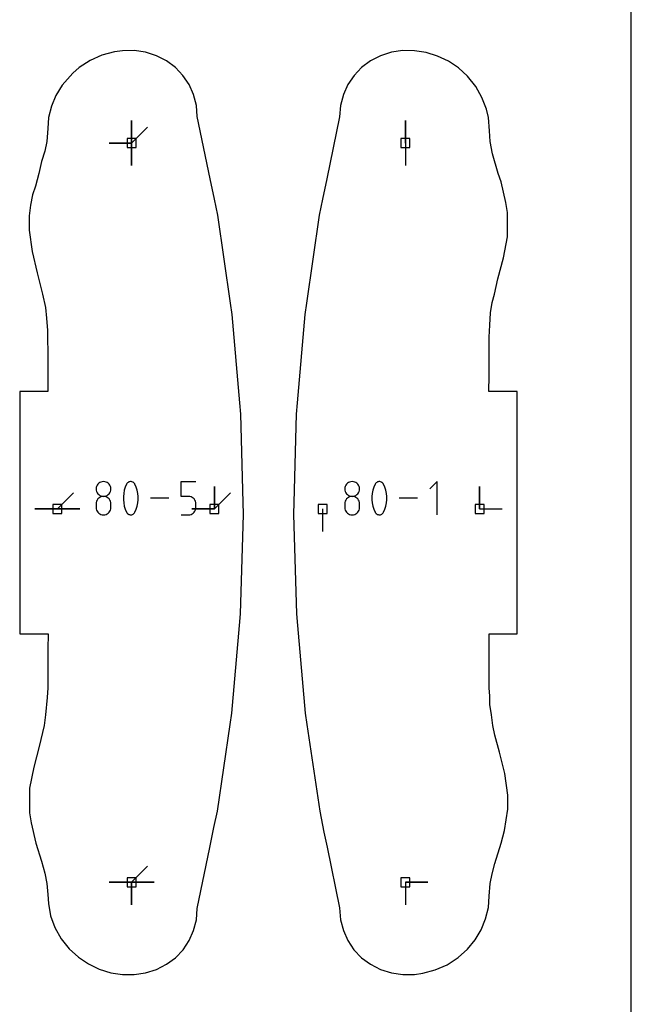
# Model space of a CAD drawing. Extents: x 0 to 600, y 0 to 900.
# Tile 33 of 55: x 561 to 600, y 577 to 639. Entities that reach past the tile are written whole.
import ezdxf

# ---------------------------------------------------------------- set-up
doc = ezdxf.new("R2010")
doc.units = 0

msp = doc.modelspace()

# ---------------------------------------------------------------- linework, layer by layer
at = {"layer": 'annotation', "color": 1}
for p, q in [((568.247989, 631.289227), (568.247989, 632.717977)), ((568.247989, 631.289227), (568.247989, 632.717977)), ((568.247989, 632.717977), (568.247989, 631.289227)), ((568.247989, 631.289227), (568.247989, 632.717977)), ((568.247989, 632.717977), (568.247989, 631.289227)), ((568.247989, 631.289227), (568.247989, 632.717977)), ((568.247989, 632.717977), (568.247989, 631.289227)), ((585.645671, 631.289225), (585.645671, 632.717975)), ((585.645671, 631.289225), (585.645671, 632.717975)), ((585.645671, 632.717975), (585.645671, 631.289225)), ((568.247989, 631.289227), (569.258268, 632.299506)), ((568.247989, 631.289227), (566.819239, 631.289227)), ((568.247989, 631.289227), (566.819239, 631.289227)), ((566.819239, 631.289227), (568.247989, 631.289227)), ((568.247989, 631.289227), (568.247989, 629.860477)), ((568.247989, 631.289227), (568.247989, 629.860477)), ((568.247989, 629.860477), (568.247989, 631.289227)), ((568.247989, 631.289227), (568.247989, 629.860477)), ((568.247989, 629.860477), (568.247989, 631.289227)), ((585.645671, 631.289225), (585.64567, 629.860475)), ((566.000244, 609.396998), (565.992671, 609.312968)), ((565.992671, 609.312968), (565.992671, 609.312968)), ((565.992671, 609.312968), (566.000248, 609.228543)), ((566.022071, 609.476172), (566.000244, 609.396998)), ((566.000248, 609.228543), (566.022087, 609.149062)), ((566.05682, 609.549145), (566.022071, 609.476172)), ((566.103157, 609.614576), (566.05682, 609.549145)), ((566.159747, 609.671121), (566.103157, 609.614576)), ((566.225256, 609.717438), (566.159747, 609.671121)), ((566.29835, 609.752184), (566.225256, 609.717438)), ((566.377696, 609.774017), (566.29835, 609.752184)), ((566.461958, 609.781592), (566.377696, 609.774017)), ((566.546221, 609.774017), (566.461958, 609.781592)), ((566.461958, 609.781592), (566.461958, 609.781592)), ((566.625567, 609.752184), (566.546221, 609.774017)), ((566.698661, 609.717438), (566.625567, 609.752184)), ((566.76417, 609.671121), (566.698661, 609.717438)), ((566.82076, 609.614576), (566.76417, 609.671121)), ((566.867096, 609.549145), (566.82076, 609.614576)), ((566.901845, 609.476172), (566.867096, 609.549145)), ((566.90183, 609.149062), (566.923669, 609.228543)), ((566.923673, 609.396998), (566.901845, 609.476172)), ((566.923669, 609.228543), (566.931246, 609.312968)), ((566.931246, 609.312968), (566.923673, 609.396998)), ((566.931246, 609.312968), (566.931246, 609.312968)), ((567.784656, 609.230304), (567.744151, 609.030314)), ((567.845414, 609.426333), (567.784656, 609.230304)), ((567.926424, 609.616836), (567.845414, 609.426333)), ((567.953704, 609.662202), (567.926424, 609.616836)), ((567.926424, 609.616836), (567.926424, 609.616836)), ((567.987702, 609.700862), (567.953704, 609.662202)), ((568.027293, 609.732441), (567.987702, 609.700862)), ((568.071351, 609.756566), (568.027293, 609.732441)), ((568.11875, 609.772863), (568.071351, 609.756566)), ((568.168364, 609.780957), (568.11875, 609.772863)), ((568.219067, 609.780474), (568.168364, 609.780957)), ((568.269735, 609.77104), (568.219067, 609.780474)), ((568.319241, 609.752281), (568.269735, 609.77104)), ((568.338193, 609.742322), (568.319241, 609.752281)), ((568.319241, 609.752281), (568.319241, 609.752281)), ((568.356379, 609.730883), (568.338193, 609.742322)), ((568.373711, 609.718054), (568.356379, 609.730883)), ((568.3901, 609.703926), (568.373711, 609.718054)), ((568.405459, 609.68859), (568.3901, 609.703926)), ((568.419699, 609.672135), (568.405459, 609.68859)), ((568.432731, 609.654653), (568.419699, 609.672135)), ((568.444467, 609.636234), (568.432731, 609.654653)), ((568.454819, 609.616969), (568.444467, 609.636234)), ((568.536222, 609.426072), (568.454819, 609.616969)), ((568.454819, 609.616969), (568.454819, 609.616969)), ((568.597274, 609.22975), (568.536222, 609.426072)), ((568.637975, 609.029563), (568.597274, 609.22975)), ((571.398679, 608.843084), (571.398679, 609.784177)), ((571.398679, 609.784177), (572.337253, 609.784177)), ((573.513552, 608.048435), (573.513552, 609.477185)), ((573.513552, 608.048435), (573.513552, 609.477185)), ((573.513552, 609.477185), (573.513552, 608.048435)), ((573.513552, 608.048435), (573.513552, 609.477185)), ((573.513552, 609.477185), (573.513552, 608.048435)), ((581.797828, 609.396997), (581.790255, 609.312966)), ((581.790255, 609.312966), (581.790255, 609.312966)), ((581.790255, 609.312966), (581.797832, 609.228541)), ((581.819655, 609.476171), (581.797828, 609.396997)), ((581.797832, 609.228541), (581.819671, 609.149061)), ((581.854404, 609.549144), (581.819655, 609.476171)), ((581.900741, 609.614575), (581.854404, 609.549144)), ((581.957331, 609.67112), (581.900741, 609.614575)), ((582.02284, 609.717437), (581.957331, 609.67112)), ((582.095934, 609.752183), (582.02284, 609.717437)), ((582.17528, 609.774015), (582.095934, 609.752183)), ((582.259542, 609.781591), (582.17528, 609.774015)), ((582.343805, 609.774015), (582.259542, 609.781591)), ((582.259542, 609.781591), (582.259542, 609.781591)), ((582.423151, 609.752183), (582.343805, 609.774015)), ((582.496245, 609.717437), (582.423151, 609.752183)), ((582.561754, 609.67112), (582.496245, 609.717437)), ((582.618344, 609.614575), (582.561754, 609.67112)), ((582.66468, 609.549144), (582.618344, 609.614575)), ((582.699429, 609.476171), (582.66468, 609.549144)), ((582.699414, 609.149061), (582.721253, 609.228541)), ((582.721257, 609.396997), (582.699429, 609.476171)), ((582.721253, 609.228541), (582.72883, 609.312966)), ((582.72883, 609.312966), (582.721257, 609.396997)), ((582.72883, 609.312966), (582.72883, 609.312966)), ((583.58224, 609.230303), (583.541735, 609.030313)), ((583.642998, 609.426331), (583.58224, 609.230303)), ((583.724008, 609.616835), (583.642998, 609.426331)), ((583.751288, 609.6622), (583.724008, 609.616835)), ((583.724008, 609.616835), (583.724008, 609.616835)), ((583.785286, 609.70086), (583.751288, 609.6622)), ((583.824877, 609.73244), (583.785286, 609.70086)), ((583.868935, 609.756565), (583.824877, 609.73244)), ((583.916334, 609.772861), (583.868935, 609.756565)), ((583.965948, 609.780955), (583.916334, 609.772861)), ((584.016651, 609.780472), (583.965948, 609.780955)), ((584.067319, 609.771039), (584.016651, 609.780472)), ((584.116825, 609.75228), (584.067319, 609.771039)), ((584.135777, 609.742321), (584.116825, 609.75228)), ((584.116825, 609.75228), (584.116825, 609.75228)), ((584.153963, 609.730882), (584.135777, 609.742321)), ((584.171295, 609.718053), (584.153963, 609.730882)), ((584.187684, 609.703925), (584.171295, 609.718053)), ((584.203043, 609.688588), (584.187684, 609.703925)), ((584.217283, 609.672134), (584.203043, 609.688588)), ((584.230315, 609.654652), (584.217283, 609.672134)), ((584.242051, 609.636233), (584.230315, 609.654652)), ((584.252403, 609.616967), (584.242051, 609.636233)), ((584.333805, 609.426071), (584.252403, 609.616967)), ((584.252403, 609.616967), (584.252403, 609.616967)), ((584.394857, 609.229748), (584.333805, 609.426071)), ((584.435559, 609.029562), (584.394857, 609.229748)), ((587.666146, 609.784175), (587.196329, 609.314225)), ((587.666146, 607.670859), (587.666146, 609.784175)), ((590.357225, 608.048435), (590.357225, 609.477185)), ((590.357225, 608.048435), (590.357225, 609.477185)), ((590.357225, 609.477185), (590.357225, 608.048435)), ((563.536359, 608.048435), (564.546638, 609.058714)), ((566.05682, 608.610218), (566.022071, 608.537036)), ((566.022087, 609.149062), (566.05685, 609.075858)), ((566.103157, 608.675797), (566.05682, 608.610218)), ((566.05685, 609.075858), (566.1032, 609.010262)), ((566.159747, 608.732442), (566.103157, 608.675797)), ((566.1032, 609.010262), (566.159801, 608.953605)), ((566.225256, 608.77882), (566.159747, 608.732442)), ((566.159801, 608.953605), (566.225315, 608.907221)), ((566.29835, 608.813597), (566.225256, 608.77882)), ((566.225315, 608.907221), (566.298403, 608.872441)), ((566.377696, 608.835441), (566.29835, 608.813597)), ((566.298403, 608.872441), (566.37773, 608.850596)), ((566.461958, 608.843018), (566.377696, 608.835441)), ((566.37773, 608.850596), (566.461958, 608.843018)), ((566.461958, 608.843018), (566.546186, 608.850596)), ((566.546221, 608.835445), (566.461958, 608.843018)), ((566.461958, 608.843018), (566.461958, 608.843018)), ((566.461958, 608.843018), (566.461958, 608.843018)), ((566.546186, 608.850596), (566.625513, 608.872441)), ((566.625567, 608.813612), (566.546221, 608.835445)), ((566.625513, 608.872441), (566.698602, 608.907221)), ((566.698661, 608.778849), (566.625567, 608.813612)), ((566.698602, 608.907221), (566.764116, 608.953605)), ((566.76417, 608.732486), (566.698661, 608.778849)), ((566.764116, 608.953605), (566.820716, 609.010262)), ((566.82076, 608.675852), (566.76417, 608.732486)), ((566.820716, 609.010262), (566.867067, 609.075858)), ((566.867096, 608.610276), (566.82076, 608.675852)), ((566.867067, 609.075858), (566.90183, 609.149062)), ((566.901845, 608.53709), (566.867096, 608.610276)), ((567.744151, 609.030314), (567.723899, 608.827926)), ((567.723899, 608.827926), (567.723899, 608.624701)), ((567.723899, 608.624701), (567.744151, 608.422205)), ((568.658325, 608.827076), (568.637975, 609.029563)), ((568.637975, 608.421454), (568.658325, 608.623852)), ((568.658325, 608.623852), (568.658325, 608.827076)), ((570.606384, 608.727518), (569.450858, 608.727518)), ((571.867966, 608.843084), (571.398679, 608.843084)), ((571.952229, 608.835552), (571.867966, 608.843084)), ((572.031574, 608.813829), (571.952229, 608.835552)), ((572.104669, 608.779225), (572.031574, 608.813829)), ((572.170178, 608.733049), (572.104669, 608.779225)), ((572.226767, 608.676613), (572.170178, 608.733049)), ((572.273104, 608.611226), (572.226767, 608.676613)), ((572.307853, 608.538198), (572.273104, 608.611226)), ((573.513552, 608.048435), (574.52383, 609.058714)), ((581.854404, 608.610216), (581.819655, 608.537035)), ((581.819671, 609.149061), (581.854434, 609.075856)), ((581.900741, 608.675796), (581.854404, 608.610216)), ((581.854434, 609.075856), (581.900784, 609.01026)), ((581.957331, 608.732441), (581.900741, 608.675796)), ((581.900784, 609.01026), (581.957385, 608.953604)), ((582.02284, 608.778818), (581.957331, 608.732441)), ((581.957385, 608.953604), (582.022899, 608.90722)), ((582.095934, 608.813595), (582.02284, 608.778818)), ((582.022899, 608.90722), (582.095987, 608.872439)), ((582.17528, 608.835439), (582.095934, 608.813595)), ((582.095987, 608.872439), (582.175314, 608.850594)), ((582.259542, 608.843017), (582.17528, 608.835439)), ((582.175314, 608.850594), (582.259542, 608.843017)), ((582.259542, 608.843017), (582.34377, 608.850594)), ((582.343805, 608.835444), (582.259542, 608.843017)), ((582.259542, 608.843017), (582.259542, 608.843017)), ((582.259542, 608.843017), (582.259542, 608.843017)), ((582.34377, 608.850594), (582.423097, 608.872439)), ((582.423151, 608.813611), (582.343805, 608.835444)), ((582.423097, 608.872439), (582.496186, 608.90722)), ((582.496245, 608.778848), (582.423151, 608.813611)), ((582.496186, 608.90722), (582.5617, 608.953604)), ((582.561754, 608.732484), (582.496245, 608.778848)), ((582.5617, 608.953604), (582.6183, 609.01026)), ((582.618344, 608.67585), (582.561754, 608.732484)), ((582.6183, 609.01026), (582.664651, 609.075856)), ((582.66468, 608.610275), (582.618344, 608.67585)), ((582.664651, 609.075856), (582.699414, 609.149061)), ((582.699429, 608.537088), (582.66468, 608.610275)), ((583.541735, 609.030313), (583.521483, 608.827924)), ((583.521483, 608.827924), (583.521483, 608.6247)), ((583.521483, 608.6247), (583.541735, 608.422203)), ((584.455909, 608.827075), (584.435559, 609.029562)), ((584.435559, 608.421452), (584.455909, 608.623851)), ((584.455909, 608.623851), (584.455909, 608.827075)), ((586.403968, 608.727517), (585.248442, 608.727517)), ((563.536359, 608.048435), (562.107609, 608.048435)), ((563.536359, 608.048435), (562.107609, 608.048435)), ((562.107609, 608.048435), (563.536359, 608.048435)), ((563.536359, 608.048435), (564.965109, 608.048435)), ((563.536359, 608.048435), (564.965109, 608.048435)), ((564.965109, 608.048435), (563.536359, 608.048435)), ((563.536359, 608.048435), (564.965109, 608.048435)), ((564.965109, 608.048435), (563.536359, 608.048435)), ((566.000244, 608.457586), (565.992671, 608.373201)), ((565.992671, 608.373201), (565.992671, 608.139419)), ((565.992671, 608.139419), (565.992671, 608.139419)), ((565.992671, 608.139419), (566.000248, 608.055039)), ((566.022071, 608.537036), (566.000244, 608.457586)), ((566.000248, 608.055039), (566.022087, 607.97568)), ((566.022087, 607.97568), (566.05685, 607.902652)), ((566.867067, 607.902652), (566.90183, 607.97568)), ((566.90183, 607.97568), (566.923669, 608.055039)), ((566.923673, 608.457621), (566.901845, 608.53709)), ((566.923669, 608.055039), (566.931246, 608.139419)), ((566.931246, 608.373201), (566.923673, 608.457621)), ((566.931246, 608.139419), (566.931246, 608.373201)), ((566.931246, 608.373201), (566.931246, 608.373201)), ((567.744151, 608.422205), (567.784656, 608.221999)), ((567.784656, 608.221999), (567.845414, 608.025646)), ((567.845414, 608.025646), (567.926424, 607.834711)), ((568.454819, 607.834843), (568.536222, 608.025386)), ((568.536222, 608.025386), (568.597274, 608.221444)), ((568.597274, 608.221444), (568.637975, 608.421454)), ((573.513552, 608.048435), (572.084802, 608.048435)), ((573.513552, 608.048435), (572.084802, 608.048435)), ((572.084802, 608.048435), (573.513552, 608.048435)), ((572.273074, 607.903602), (572.307838, 607.976788)), ((572.307838, 607.976788), (572.329676, 608.056257)), ((572.329681, 608.458839), (572.307853, 608.538198)), ((572.329676, 608.056257), (572.337253, 608.140678)), ((572.337253, 608.37446), (572.329681, 608.458839)), ((572.337253, 608.140678), (572.337253, 608.37446)), ((572.337253, 608.37446), (572.337253, 608.37446)), ((580.379988, 608.048435), (580.379988, 606.619685)), ((581.797828, 608.457585), (581.790255, 608.373199)), ((581.790255, 608.373199), (581.790255, 608.139417)), ((581.790255, 608.139417), (581.790255, 608.139417)), ((581.790255, 608.139417), (581.797832, 608.055037)), ((581.819655, 608.537035), (581.797828, 608.457585)), ((581.797832, 608.055037), (581.819671, 607.975679)), ((581.819671, 607.975679), (581.854434, 607.902651)), ((582.664651, 607.902651), (582.699414, 607.975679)), ((582.699414, 607.975679), (582.721253, 608.055037)), ((582.721257, 608.45762), (582.699429, 608.537088)), ((582.721253, 608.055037), (582.72883, 608.139417)), ((582.72883, 608.373199), (582.721257, 608.45762)), ((582.72883, 608.139417), (582.72883, 608.373199)), ((582.72883, 608.373199), (582.72883, 608.373199)), ((583.541735, 608.422203), (583.58224, 608.221997)), ((583.58224, 608.221997), (583.642998, 608.025645)), ((583.642998, 608.025645), (583.724008, 607.83471)), ((584.252403, 607.834842), (584.333805, 608.025385)), ((584.333805, 608.025385), (584.394857, 608.221443)), ((584.394857, 608.221443), (584.435559, 608.421452)), ((590.357225, 608.048435), (591.785975, 608.048435)), ((566.05685, 607.902652), (566.1032, 607.837265)), ((566.1032, 607.837265), (566.159801, 607.780829)), ((566.159801, 607.780829), (566.225315, 607.734654)), ((566.225315, 607.734654), (566.298403, 607.700049)), ((566.298403, 607.700049), (566.37773, 607.678326)), ((566.37773, 607.678326), (566.461958, 607.670794)), ((566.461958, 607.670794), (566.546186, 607.678326)), ((566.461958, 607.670794), (566.461958, 607.670794)), ((566.546186, 607.678326), (566.625513, 607.700049)), ((566.625513, 607.700049), (566.698602, 607.734654)), ((566.698602, 607.734654), (566.764116, 607.780829)), ((566.764116, 607.780829), (566.820716, 607.837265)), ((566.820716, 607.837265), (566.867067, 607.902652)), ((567.926424, 607.834711), (567.926424, 607.834711)), ((567.926424, 607.834711), (567.936738, 607.815484)), ((567.936738, 607.815484), (567.948388, 607.797157)), ((567.948388, 607.797157), (567.961323, 607.779785)), ((567.961323, 607.779785), (567.975496, 607.763424)), ((567.975496, 607.763424), (567.990856, 607.74813)), ((567.990856, 607.74813), (568.007355, 607.733959)), ((568.007355, 607.733959), (568.024944, 607.720966)), ((568.024944, 607.720966), (568.043573, 607.709206)), ((568.043573, 607.709206), (568.063194, 607.698736)), ((568.063194, 607.698736), (568.063194, 607.698736)), ((568.063194, 607.698736), (568.11231, 607.680375)), ((568.11231, 607.680375), (568.162683, 607.671253)), ((568.162683, 607.671253), (568.213173, 607.670998)), ((568.213173, 607.670998), (568.262643, 607.679238)), ((568.262643, 607.679238), (568.309953, 607.695601)), ((568.309953, 607.695601), (568.353964, 607.719715)), ((568.353964, 607.719715), (568.393538, 607.751208)), ((568.393538, 607.751208), (568.427536, 607.789708)), ((568.427536, 607.789708), (568.454819, 607.834843)), ((568.454819, 607.834843), (568.454819, 607.834843)), ((571.398679, 607.67086), (571.867966, 607.67086)), ((571.867966, 607.67086), (571.952194, 607.678433)), ((571.867966, 607.67086), (571.867966, 607.67086)), ((571.952194, 607.678433), (572.031521, 607.700266)), ((572.031521, 607.700266), (572.10461, 607.735029)), ((572.10461, 607.735029), (572.170123, 607.781392)), ((572.170123, 607.781392), (572.226724, 607.838027)), ((572.226724, 607.838027), (572.273074, 607.903602)), ((581.854434, 607.902651), (581.900784, 607.837264)), ((581.900784, 607.837264), (581.957385, 607.780827)), ((581.957385, 607.780827), (582.022899, 607.734652)), ((582.022899, 607.734652), (582.095987, 607.700048)), ((582.095987, 607.700048), (582.175314, 607.678325)), ((582.175314, 607.678325), (582.259542, 607.670793)), ((582.259542, 607.670793), (582.34377, 607.678325)), ((582.259542, 607.670793), (582.259542, 607.670793)), ((582.34377, 607.678325), (582.423097, 607.700048)), ((582.423097, 607.700048), (582.496186, 607.734652)), ((582.496186, 607.734652), (582.5617, 607.780827)), ((582.5617, 607.780827), (582.6183, 607.837264)), ((582.6183, 607.837264), (582.664651, 607.902651)), ((583.724008, 607.83471), (583.724008, 607.83471)), ((583.724008, 607.83471), (583.734322, 607.815482)), ((583.734322, 607.815482), (583.745971, 607.797155)), ((583.745971, 607.797155), (583.758907, 607.779783)), ((583.758907, 607.779783), (583.773079, 607.763423)), ((583.773079, 607.763423), (583.78844, 607.748129)), ((583.78844, 607.748129), (583.804939, 607.733958)), ((583.804939, 607.733958), (583.822528, 607.720964)), ((583.822528, 607.720964), (583.841157, 607.709205)), ((583.841157, 607.709205), (583.860778, 607.698734)), ((583.860778, 607.698734), (583.860778, 607.698734)), ((583.860778, 607.698734), (583.909894, 607.680373)), ((583.909894, 607.680373), (583.960267, 607.671251)), ((583.960267, 607.671251), (584.010757, 607.670996)), ((584.010757, 607.670996), (584.060227, 607.679236)), ((584.060227, 607.679236), (584.107537, 607.695599)), ((584.107537, 607.695599), (584.151548, 607.719713)), ((584.151548, 607.719713), (584.191122, 607.751206)), ((584.191122, 607.751206), (584.22512, 607.789707)), ((584.22512, 607.789707), (584.252403, 607.834842)), ((584.252403, 607.834842), (584.252403, 607.834842)), ((568.247989, 584.331334), (569.258268, 585.341613)), ((568.247989, 584.331334), (566.819239, 584.331334)), ((568.247989, 584.331334), (566.819239, 584.331334)), ((566.819239, 584.331334), (568.247989, 584.331334)), ((568.247989, 584.331334), (569.676739, 584.331334)), ((568.247989, 584.331334), (569.676739, 584.331334)), ((569.676739, 584.331334), (568.247989, 584.331334)), ((568.247989, 584.331334), (568.247989, 582.902584)), ((568.247989, 584.331334), (569.676739, 584.331334)), ((569.676739, 584.331334), (568.247989, 584.331334)), ((568.247989, 584.331334), (568.247989, 582.902584)), ((568.247989, 582.902584), (568.247989, 584.331334)), ((568.247989, 584.331334), (569.676739, 584.331334)), ((569.676739, 584.331334), (568.247989, 584.331334)), ((568.247989, 584.331334), (568.247989, 582.902584)), ((568.247989, 582.902584), (568.247989, 584.331334)), ((585.645671, 584.331334), (585.64567, 582.902584)), ((585.645671, 584.331334), (587.074421, 584.331333)), ((585.645671, 584.331334), (587.074421, 584.331333)), ((587.074421, 584.331333), (585.645671, 584.331334))]:
    msp.add_line(p, q, dxfattribs=at)
at = {"layer": 'boundary', "color": 5}
for p, q in [((566.364482, 636.865791), (565.60933, 636.532263)), ((567.152766, 637.075573), (566.364482, 636.865791)), ((567.668986, 637.15554), (567.152766, 637.075573)), ((568.409373, 637.158964), (567.668986, 637.15554)), ((569.13458, 637.050036), (568.409373, 637.158964)), ((569.823717, 636.83119), (569.13458, 637.050036)), ((570.459837, 636.507729), (569.823717, 636.83119)), ((584.069956, 636.831188), (583.433815, 636.507726)), ((584.759091, 637.050033), (584.069956, 636.831188)), ((585.48429, 637.158961), (584.759091, 637.050033)), ((586.224693, 637.155558), (585.48429, 637.158961)), ((586.965369, 637.04052), (586.224693, 637.155558)), ((587.690904, 636.81551), (586.965369, 637.04052)), ((588.380411, 636.486297), (587.690904, 636.81551)), ((565.60933, 636.532263), (564.911086, 636.08396)), ((571.027309, 636.087688), (570.459837, 636.507729)), ((583.433815, 636.507726), (582.866364, 636.087685)), ((589.016923, 636.060985), (588.380411, 636.486297)), ((564.515581, 635.736), (563.82603, 634.959156)), ((564.911086, 636.08396), (564.515581, 635.736)), ((571.5121, 635.58129), (571.027309, 636.087688)), ((571.902282, 635.001006), (571.5121, 635.58129)), ((582.381565, 635.581287), (581.991396, 635.001003)), ((582.866364, 636.087685), (582.381565, 635.581287)), ((589.599457, 635.529525), (589.016923, 636.060985)), ((590.112608, 634.884523), (589.599457, 635.529525)), ((563.82603, 634.959156), (563.436899, 634.311774)), ((572.188188, 634.361121), (571.902282, 635.001006)), ((581.991396, 635.001003), (581.70546, 634.361118)), ((590.512004, 634.178527), (590.112608, 634.884523)), ((563.436899, 634.311774), (563.151783, 633.621886)), ((572.362852, 633.6773), (572.188188, 634.361121)), ((581.70546, 634.361118), (581.530806, 633.677202)), ((563.151783, 633.621886), (562.977647, 632.906473)), ((572.421809, 632.963776), (572.362852, 633.6773)), ((581.530806, 633.677202), (581.466877, 632.949254)), ((590.787899, 633.433705), (590.512004, 634.178527)), ((590.915998, 632.90652), (590.787899, 633.433705)), ((562.977647, 632.906473), (562.919025, 632.204956)), ((573.23939, 629.019618), (572.421809, 632.963776)), ((581.466877, 632.949254), (580.649592, 629.006652)), ((590.978804, 632.063871), (590.915998, 632.90652)), ((562.919025, 632.204956), (562.859442, 631.388715)), ((591.034211, 631.388704), (590.978804, 632.063871)), ((562.859442, 631.388715), (562.738095, 630.765782)), ((591.189289, 630.597483), (591.034211, 631.388704)), ((562.738095, 630.765782), (562.517128, 630.114439)), ((591.549843, 629.360332), (591.189289, 630.597483)), ((562.517128, 630.114439), (562.343809, 629.360301)), ((562.343809, 629.360301), (562.131085, 628.544804)), ((591.739584, 628.814659), (591.549843, 629.360332)), ((573.507227, 627.73229), (573.23939, 629.019618)), ((580.649592, 629.006652), (580.384226, 627.726488)), ((592.035437, 627.513828), (591.739584, 628.814659)), ((561.94635, 628.007833), (561.823444, 627.334611)), ((562.131085, 628.544804), (561.94635, 628.007833)), ((573.724706, 626.696975), (573.507227, 627.73229)), ((580.384226, 627.726488), (580.168943, 626.696972)), ((592.125644, 626.880335), (592.035437, 627.513828)), ((561.823444, 627.334611), (561.747505, 626.662113)), ((592.124457, 625.320791), (592.125644, 626.880335)), ((561.747505, 626.662113), (561.747883, 625.75709)), ((574.535832, 621.121905), (573.724706, 626.696975)), ((580.168943, 626.696972), (579.357827, 621.12191)), ((561.747883, 625.75709), (561.930847, 624.390921)), ((591.869322, 623.988313), (592.124457, 625.320791)), ((561.930847, 624.390921), (562.257538, 623.03521)), ((591.516189, 622.659057), (591.869322, 623.988313)), ((562.257538, 623.03521), (562.589325, 621.681103)), ((591.304339, 621.681055), (591.516189, 622.659057)), ((562.589325, 621.681103), (562.767009, 620.831079)), ((574.643017, 620.392675), (574.535832, 621.121905)), ((579.357827, 621.12191), (579.250642, 620.39268)), ((591.059048, 620.498552), (591.159187, 621.158809)), ((591.159187, 621.158809), (591.304339, 621.681055)), ((562.767009, 620.831079), (562.849901, 620.155069)), ((591.007167, 619.726573), (591.059048, 620.498552)), ((562.849901, 620.155069), (562.913138, 619.387384)), ((575.123062, 614.789722), (574.643017, 620.392675)), ((579.250642, 620.39268), (578.77059, 614.78971)), ((562.913138, 619.387384), (562.918046, 617.465869)), ((590.963718, 618.953443), (591.007167, 619.726573)), ((590.963719, 617.878138), (590.963718, 618.953443)), ((562.918046, 617.465869), (562.934167, 616.023102)), ((590.965206, 616.495151), (590.963719, 617.878138)), ((590.93993, 615.504306), (590.965206, 616.495151)), ((561.148086, 615.50376), (561.136642, 606.058175)), ((562.23183, 615.504272), (561.148086, 615.50376)), ((562.929847, 615.504614), (562.23183, 615.504272)), ((562.934167, 616.023102), (562.929847, 615.504614)), ((592.747644, 615.503636), (590.93993, 615.504306)), ((592.757005, 609.562133), (592.747644, 615.503636)), ((575.186487, 614.056959), (575.123062, 614.789722)), ((578.77059, 614.78971), (578.707168, 614.056958)), ((575.339185, 608.444851), (575.186487, 614.056959)), ((578.707168, 614.056958), (578.554491, 608.444869)), ((592.744239, 601.370463), (592.757005, 609.562133)), ((575.359336, 607.711558), (575.339185, 608.444851)), ((578.554491, 608.444869), (578.534336, 607.711584)), ((575.336758, 606.979702), (575.359336, 607.711558)), ((578.534336, 607.711584), (578.556915, 606.97974)), ((575.165658, 601.378294), (575.336758, 606.979702)), ((578.556915, 606.97974), (578.727986, 601.378326)), ((561.136642, 606.058175), (561.145905, 600.116605)), ((575.100791, 600.649946), (575.165658, 601.378294)), ((578.727986, 601.378326), (578.792849, 600.650019)), ((592.745839, 600.11662), (592.744239, 601.370463)), ((574.609708, 595.079551), (575.100791, 600.649946)), ((578.792849, 600.650019), (579.28395, 595.079548)), ((561.145905, 600.116605), (562.9527, 600.116812)), ((562.9527, 600.116812), (562.92842, 599.12717)), ((590.960051, 599.599019), (590.96482, 600.116461)), ((590.96482, 600.116461), (591.662516, 600.11643)), ((591.662516, 600.11643), (592.745839, 600.11662)), ((590.976003, 598.149316), (590.960051, 599.599019)), ((562.92842, 599.12717), (562.930037, 597.742874)), ((590.970432, 596.669534), (590.976003, 598.149316)), ((562.930037, 597.742874), (562.930045, 596.669497)), ((562.930045, 596.669497), (562.893107, 596.068713)), ((590.999876, 596.15188), (590.970432, 596.669534)), ((591.015418, 595.628884), (590.999876, 596.15188)), ((562.893107, 596.068713), (562.7726, 594.966081)), ((591.121071, 594.966158), (591.015418, 595.628884)), ((562.7726, 594.966081), (562.694701, 594.294084)), ((574.503043, 594.357699), (574.609708, 595.079551)), ((579.28395, 595.079548), (579.390617, 594.357694)), ((591.198971, 594.294196), (591.121071, 594.966158)), ((562.694701, 594.294084), (562.378962, 592.963581)), ((573.695641, 588.837192), (574.503043, 594.357699)), ((579.390617, 594.357694), (580.198041, 588.837155)), ((591.330538, 593.680528), (591.198971, 594.294196)), ((591.634776, 592.58692), (591.330538, 593.680528)), ((562.378962, 592.963581), (562.026082, 591.634212)), ((591.961293, 591.231379), (591.634776, 592.58692)), ((562.026082, 591.634212), (561.770654, 590.302121)), ((592.144868, 589.864689), (591.961293, 591.231379)), ((561.770654, 590.302121), (561.768107, 588.745574)), ((592.145887, 588.963664), (592.144868, 589.864689)), ((561.768107, 588.745574), (561.858071, 588.11098)), ((573.483051, 587.816697), (573.695641, 588.837192)), ((580.198041, 588.837155), (580.472452, 587.518974)), ((591.94774, 587.61549), (592.145887, 588.963664)), ((561.858071, 588.11098), (562.152943, 586.810298)), ((573.220499, 586.543945), (573.483051, 587.816697)), ((580.472452, 587.518974), (580.670832, 586.555146)), ((591.740686, 586.810207), (591.94774, 587.61549)), ((562.152943, 586.810298), (562.526868, 585.670607)), ((591.329601, 585.510938), (591.740686, 586.810207)), ((572.422109, 582.658519), (573.220499, 586.543945)), ((580.670832, 586.555146), (581.462229, 582.709882)), ((562.526868, 585.670607), (562.730567, 584.911775)), ((591.156875, 584.860696), (591.329601, 585.510938)), ((562.730567, 584.911775), (562.858189, 584.240226)), ((591.03555, 584.240506), (591.156875, 584.860696)), ((562.858189, 584.240226), (562.916185, 583.543087)), ((590.974523, 583.437732), (591.03555, 584.240506)), ((562.916185, 583.543087), (562.958042, 582.977262)), ((562.958042, 582.977262), (563.103852, 582.19347)), ((590.916952, 582.719671), (590.974523, 583.437732)), ((572.363812, 581.948469), (572.422109, 582.658519)), ((581.462229, 582.709882), (581.529864, 581.948428)), ((590.743731, 582.003963), (590.916952, 582.719671)), ((563.103852, 582.19347), (563.378579, 581.448422)), ((572.190098, 581.264442), (572.363812, 581.948469)), ((581.529864, 581.948428), (581.703571, 581.264439)), ((590.459466, 581.313814), (590.743731, 582.003963)), ((563.378579, 581.448422), (563.776816, 580.742042)), ((571.905043, 580.624136), (572.190098, 581.264442)), ((581.703571, 581.264439), (581.988623, 580.624133)), ((590.07115, 580.666025), (590.459466, 581.313814)), ((563.776816, 580.742042), (564.288892, 580.096463)), ((571.51567, 580.043319), (571.905043, 580.624136)), ((581.988623, 580.624133), (582.377987, 580.043316)), ((589.588352, 580.07649), (590.07115, 580.666025)), ((564.288892, 580.096463), (564.871835, 579.562903)), ((571.031606, 579.53626), (571.51567, 580.043319)), ((582.377987, 580.043316), (582.862057, 579.536258)), ((588.989003, 579.540877), (589.588352, 580.07649)), ((564.871835, 579.562903), (565.507878, 579.136858)), ((570.464776, 579.115435), (571.031606, 579.53626)), ((582.862057, 579.536258), (583.428888, 579.115432)), ((588.291447, 579.091589), (588.989003, 579.540877)), ((565.507878, 579.136858), (566.197008, 578.806866)), ((566.197008, 578.806866), (566.922354, 578.580975)), ((566.922354, 578.580975), (567.669006, 578.464577)), ((568.415338, 578.461597), (569.140342, 578.57144)), ((569.140342, 578.57144), (569.829128, 578.791185)), ((569.829128, 578.791185), (570.464776, 579.115435)), ((583.428888, 579.115432), (584.064537, 578.791182)), ((584.064537, 578.791182), (584.753322, 578.571438)), ((584.753322, 578.571438), (585.478285, 578.461597)), ((586.747539, 578.545928), (587.536819, 578.75696)), ((587.536819, 578.75696), (588.291447, 579.091589)), ((567.669006, 578.464577), (568.415338, 578.461597)), ((585.478285, 578.461597), (586.224651, 578.464551)), ((586.224651, 578.464551), (586.747539, 578.545928))]:
    msp.add_line(p, q, dxfattribs=at)
at = {"layer": 'frame', "color": 5}
msp.add_line((600, 0), (600, 900), dxfattribs=at)
at = {"layer": 'hole', "color": 5}
for p, q in [((568.533739, 631.574977), (567.962239, 631.574977)), ((567.962239, 631.574977), (567.962239, 631.003477)), ((568.533739, 631.003477), (568.533739, 631.574977)), ((585.931421, 631.574975), (585.359921, 631.574975)), ((585.359921, 631.574975), (585.359921, 631.003475)), ((585.931421, 631.003475), (585.931421, 631.574975)), ((567.962239, 631.003477), (568.533739, 631.003477)), ((585.359921, 631.003475), (585.931421, 631.003475)), ((563.822109, 608.334185), (563.250609, 608.334185)), ((563.250609, 608.334185), (563.250609, 607.762685)), ((563.822109, 607.762685), (563.822109, 608.334185)), ((573.799302, 608.334185), (573.227802, 608.334185)), ((573.227802, 608.334185), (573.227802, 607.762685)), ((573.799302, 607.762685), (573.799302, 608.334185)), ((580.665738, 608.334185), (580.094238, 608.334185)), ((580.094238, 608.334185), (580.094238, 607.762685)), ((580.665738, 607.762685), (580.665738, 608.334185)), ((590.642975, 608.334185), (590.071475, 608.334185)), ((590.071475, 608.334185), (590.071475, 607.762685)), ((590.642975, 607.762685), (590.642975, 608.334185)), ((563.250609, 607.762685), (563.822109, 607.762685)), ((573.227802, 607.762685), (573.799302, 607.762685)), ((580.094238, 607.762685), (580.665738, 607.762685)), ((590.071475, 607.762685), (590.642975, 607.762685)), ((568.533739, 584.617084), (567.962239, 584.617084)), ((567.962239, 584.617084), (567.962239, 584.045584)), ((568.533739, 584.045584), (568.533739, 584.617084)), ((585.931421, 584.617084), (585.359921, 584.617084)), ((585.359921, 584.617084), (585.359921, 584.045584)), ((585.931421, 584.045584), (585.931421, 584.617084)), ((567.962239, 584.045584), (568.533739, 584.045584)), ((585.359921, 584.045584), (585.931421, 584.045584))]:
    msp.add_line(p, q, dxfattribs=at)

doc.saveas('drawing.dxf')
